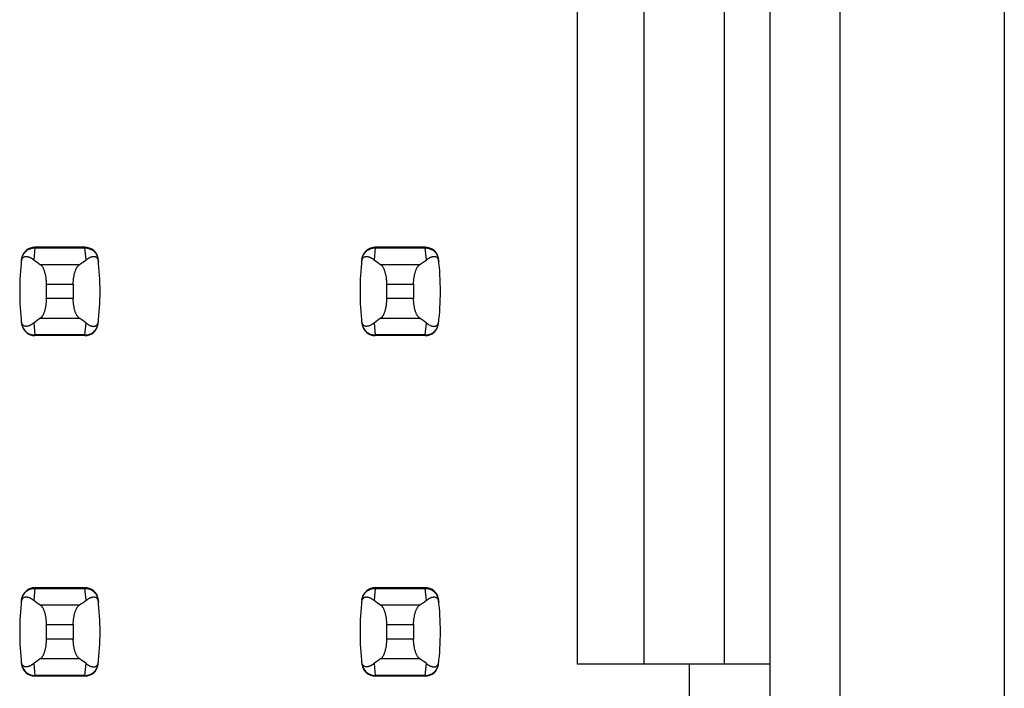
# Model space of a CAD drawing. Header units: inches. Extents: x 0.2 to 16.8, y 0.2 to 10.8.
# Tile 48 of 77: x 3.962 to 4.251, y 5.899 to 6.096. Entities that reach past the tile are written whole.
import ezdxf

# ---------------------------------------------------------------- set-up
doc = ezdxf.new("R2010")
doc.units = ezdxf.units.IN
doc.header["$LTSCALE"] = 0.935
doc.header["$MEASUREMENT"] = 0
doc.layers.get('0').update_dxf_attribs({"linetype": 'CONTINUOUS'})

msp = doc.modelspace()

# ---------------------------------------------------------------- linework, layer by layer
at = {"color": 7, "linetype": 'CONTINUOUS'}
for p, q in [((4.250928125, 8.10521875), (4.250928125, 3.03821875)), ((4.2027312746, 3.7332678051), (4.2027312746, 7.1976496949)), ((4.1821013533, 3.7432678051), (4.1821013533, 7.1881496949)), ((4.12540844, 6.3251575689), (4.12540844, 5.9062599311)), ((4.1450934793, 5.9062599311), (4.1450934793, 6.3251575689)), ((4.1687155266, 5.9062599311), (4.1687155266, 6.3251575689)), ((3.9807638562, 6.028700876), (3.9661160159, 6.028700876)), ((4.0807638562, 6.028700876), (4.0661160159, 6.028700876)), ((3.9622079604, 6.0252404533), (3.9621993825, 6.0251698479)), ((3.9846804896, 6.0251698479), (3.9846719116, 6.0252404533)), ((4.0622079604, 6.0252404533), (4.0621993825, 6.0251698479)), ((4.0846804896, 6.0251698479), (4.0846719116, 6.0252404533)), ((3.9695029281, 6.0135775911), (3.9695029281, 6.0178399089)), ((3.9773769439, 6.0178399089), (3.9773769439, 6.0135775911)), ((4.0695029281, 6.0135775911), (4.0695029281, 6.0178399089)), ((4.0773769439, 6.0178399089), (4.0773769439, 6.0135775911)), ((3.9621993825, 6.0062476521), (3.9622079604, 6.0061770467)), ((3.9846719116, 6.0061770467), (3.9846804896, 6.0062476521)), ((4.0621993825, 6.0062476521), (4.0622079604, 6.0061770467)), ((4.0846719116, 6.0061770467), (4.0846804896, 6.0062476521)), ((3.9807638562, 6.002716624), (3.9661160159, 6.002716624)), ((4.0807638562, 6.002716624), (4.0661160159, 6.002716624)), ((3.9807638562, 5.928700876), (3.9661160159, 5.928700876)), ((4.0807638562, 5.928700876), (4.0661160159, 5.928700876)), ((3.9622079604, 5.9252404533), (3.9621993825, 5.9251698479)), ((3.9846804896, 5.9251698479), (3.9846719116, 5.9252404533)), ((4.0622079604, 5.9252404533), (4.0621993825, 5.9251698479)), ((4.0846804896, 5.9251698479), (4.0846719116, 5.9252404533)), ((3.9695029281, 5.9135775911), (3.9695029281, 5.9178399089)), ((3.9773769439, 5.9178399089), (3.9773769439, 5.9135775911)), ((4.0695029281, 5.9135775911), (4.0695029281, 5.9178399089)), ((4.0773769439, 5.9178399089), (4.0773769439, 5.9135775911)), ((3.9621993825, 5.9062476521), (3.9622079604, 5.9061770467)), ((3.9846719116, 5.9061770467), (3.9846804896, 5.9062476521)), ((4.0621993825, 5.9062476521), (4.0622079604, 5.9061770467)), ((4.0846719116, 5.9061770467), (4.0846804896, 5.9062476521)), ((4.1821013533, 5.9062599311), (4.12540844, 5.9062599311)), ((4.1584793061, 5.8826378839), (4.1584793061, 5.9062599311)), ((3.9807638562, 5.902716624), (3.9661160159, 5.902716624)), ((4.0807638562, 5.902716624), (4.0661160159, 5.902716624))]:
    msp.add_line(p, q, dxfattribs=at)
at = {"color": 9, "linetype": 'CONTINUOUS'}
for p, q in [((3.9661078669, 6.0284996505), (3.9657673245, 6.0249971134)), ((3.9661078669, 6.0284996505), (3.9661160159, 6.028700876)), ((3.9661078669, 6.0284996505), (3.9807720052, 6.0284996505)), ((3.9807720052, 6.0284996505), (3.9807638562, 6.028700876)), ((3.9811125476, 6.0249971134), (3.9807720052, 6.0284996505)), ((4.0661078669, 6.0284996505), (4.0657673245, 6.0249971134)), ((4.0661078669, 6.0284996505), (4.0661160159, 6.028700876)), ((4.0661078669, 6.0284996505), (4.0807720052, 6.0284996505)), ((4.0807720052, 6.0284996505), (4.0807638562, 6.028700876)), ((4.0811125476, 6.0249971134), (4.0807720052, 6.0284996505)), ((3.9791194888, 6.0235441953), (3.9677603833, 6.0235441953)), ((4.0791194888, 6.0235441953), (4.0677603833, 6.0235441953)), ((3.9695029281, 6.0178399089), (3.9773769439, 6.0178399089)), ((4.0695029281, 6.0178399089), (4.0773769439, 6.0178399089)), ((3.9773769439, 6.0135775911), (3.9695029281, 6.0135775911)), ((4.0773769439, 6.0135775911), (4.0695029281, 6.0135775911)), ((3.9657673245, 6.0064203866), (3.9661078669, 6.0029178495)), ((3.9677603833, 6.0078733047), (3.9791194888, 6.0078733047)), ((3.9807720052, 6.0029178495), (3.9811125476, 6.0064203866)), ((4.0657673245, 6.0064203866), (4.0661078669, 6.0029178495)), ((4.0677603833, 6.0078733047), (4.0791194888, 6.0078733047)), ((4.0807720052, 6.0029178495), (4.0811125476, 6.0064203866)), ((3.9661160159, 6.002716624), (3.9661078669, 6.0029178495)), ((3.9807720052, 6.0029178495), (3.9661078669, 6.0029178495)), ((3.9807638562, 6.002716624), (3.9807720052, 6.0029178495)), ((4.0661160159, 6.002716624), (4.0661078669, 6.0029178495)), ((4.0807720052, 6.0029178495), (4.0661078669, 6.0029178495)), ((4.0807638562, 6.002716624), (4.0807720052, 6.0029178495)), ((3.9661078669, 5.9284996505), (3.9657673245, 5.9249971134)), ((3.9661078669, 5.9284996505), (3.9661160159, 5.928700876)), ((3.9661078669, 5.9284996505), (3.9807720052, 5.9284996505)), ((3.9807720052, 5.9284996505), (3.9807638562, 5.928700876)), ((3.9811125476, 5.9249971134), (3.9807720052, 5.9284996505)), ((4.0661078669, 5.9284996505), (4.0657673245, 5.9249971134)), ((4.0661078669, 5.9284996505), (4.0661160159, 5.928700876)), ((4.0661078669, 5.9284996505), (4.0807720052, 5.9284996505)), ((4.0807720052, 5.9284996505), (4.0807638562, 5.928700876)), ((4.0811125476, 5.9249971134), (4.0807720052, 5.9284996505)), ((3.9791194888, 5.9235441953), (3.9677603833, 5.9235441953)), ((4.0791194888, 5.9235441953), (4.0677603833, 5.9235441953)), ((3.9695029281, 5.9178399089), (3.9773769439, 5.9178399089)), ((4.0695029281, 5.9178399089), (4.0773769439, 5.9178399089)), ((3.9773769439, 5.9135775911), (3.9695029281, 5.9135775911)), ((4.0773769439, 5.9135775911), (4.0695029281, 5.9135775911)), ((3.9677603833, 5.9078733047), (3.9791194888, 5.9078733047)), ((4.0677603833, 5.9078733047), (4.0791194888, 5.9078733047)), ((3.9657673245, 5.9064203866), (3.9661078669, 5.9029178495)), ((3.9807720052, 5.9029178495), (3.9811125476, 5.9064203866)), ((4.0657673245, 5.9064203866), (4.0661078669, 5.9029178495)), ((4.0807720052, 5.9029178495), (4.0811125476, 5.9064203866)), ((3.9661160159, 5.902716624), (3.9661078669, 5.9029178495)), ((3.9807720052, 5.9029178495), (3.9661078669, 5.9029178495)), ((3.9807638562, 5.902716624), (3.9807720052, 5.9029178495)), ((4.0661160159, 5.902716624), (4.0661078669, 5.9029178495)), ((4.0807720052, 5.9029178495), (4.0661078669, 5.9029178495)), ((4.0807638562, 5.902716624), (4.0807720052, 5.9029178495))]:
    msp.add_line(p, q, dxfattribs=at)
at = {"color": 7, "linetype": 'CONTINUOUS'}
for centre, radius, start, end in [((3.9661160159, 6.0247638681), 0.0039370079, 90, 173.0471431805), ((3.9807638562, 6.0247638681), 0.0039370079, 6.9528568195, 90), ((4.0661160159, 6.0247638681), 0.0039370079, 90, 173.0471431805), ((4.0807638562, 6.0247638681), 0.0039370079, 6.9528568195, 90), ((4.0403690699, 6.01570875), 0.0787401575, 173.0988974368, 186.9011025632), ((3.9065108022, 6.01570875), 0.0787401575, 353.0988974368, 6.9011025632), ((4.1403690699, 6.01570875), 0.0787401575, 173.0988974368, 186.9011025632), ((4.0065108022, 6.01570875), 0.0787401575, 353.0988974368, 6.9011025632), ((3.9661160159, 6.0066536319), 0.0039370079, 186.9528568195, 270), ((3.9807638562, 6.0066536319), 0.0039370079, 270, 353.0471431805), ((4.0661160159, 6.0066536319), 0.0039370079, 186.9528568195, 270), ((4.0807638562, 6.0066536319), 0.0039370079, 270, 353.0471431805), ((3.9661160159, 5.9247638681), 0.0039370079, 90, 173.0471431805), ((3.9807638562, 5.9247638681), 0.0039370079, 6.9528568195, 90), ((4.0661160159, 5.9247638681), 0.0039370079, 90, 173.0471431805), ((4.0807638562, 5.9247638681), 0.0039370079, 6.9528568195, 90), ((4.0403690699, 5.91570875), 0.0787401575, 173.0988974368, 186.9011025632), ((3.9065108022, 5.91570875), 0.0787401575, 353.0988974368, 6.9011025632), ((4.1403690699, 5.91570875), 0.0787401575, 173.0988974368, 186.9011025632), ((4.0065108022, 5.91570875), 0.0787401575, 353.0988974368, 6.9011025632), ((3.9661160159, 5.9066536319), 0.0039370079, 186.9528568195, 270), ((3.9807638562, 5.9066536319), 0.0039370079, 270, 353.0471431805), ((4.0661160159, 5.9066536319), 0.0039370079, 186.9528568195, 270), ((4.0807638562, 5.9066536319), 0.0039370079, 270, 353.0471431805)]:
    msp.add_arc(centre, radius, start, end, dxfattribs=at)
for centre, major_axis, start_param, end_param in [((4.1515085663, 6.0424658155), (0.1968503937, 0), -2.8040324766, -2.7746840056), ((3.7953713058, 6.0424658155), (0.1968503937, 0), -0.366908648, -0.337560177), ((4.2515085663, 6.0424658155), (0.1968503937, 0), -2.8040324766, -2.7746840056), ((3.8953713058, 6.0424658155), (0.1968503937, 0), -0.366908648, -0.337560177), ((4.1515085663, 5.9889516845), (0.1968503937, -0), 2.7746840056, 2.8040324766), ((3.7953713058, 5.9889516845), (0.1968503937, -0), 0.3375601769, 0.366908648), ((4.2515085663, 5.9889516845), (0.1968503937, -0), 2.7746840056, 2.8040324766), ((3.8953713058, 5.9889516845), (0.1968503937, -0), 0.3375601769, 0.366908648), ((4.1515085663, 5.9424658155), (0.1968503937, 0), -2.8040324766, -2.7746840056), ((3.7953713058, 5.9424658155), (0.1968503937, 0), -0.366908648, -0.337560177), ((4.2515085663, 5.9424658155), (0.1968503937, 0), -2.8040324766, -2.7746840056), ((3.8953713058, 5.9424658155), (0.1968503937, 0), -0.366908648, -0.337560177), ((4.1515085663, 5.8889516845), (0.1968503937, -0), 2.7746840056, 2.8040324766), ((3.7953713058, 5.8889516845), (0.1968503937, -0), 0.3375601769, 0.366908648), ((4.2515085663, 5.8889516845), (0.1968503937, -0), 2.7746840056, 2.8040324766), ((3.8953713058, 5.8889516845), (0.1968503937, -0), 0.3375601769, 0.366908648)]:
    msp.add_ellipse(centre, major_axis=major_axis, ratio=0.2679491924, start_param=start_param, end_param=end_param, dxfattribs=at)
at = {"color": 9, "linetype": 'CONTINUOUS'}
for points, knots in [([(3.9621993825, 6.0251698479), (3.962227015, 6.0253981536), (3.9623274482, 6.0258510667), (3.9626018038, 6.0264906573), (3.9629890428, 6.0270724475), (3.9634785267, 6.0275767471), (3.9640578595, 6.0279819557), (3.9647034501, 6.0282795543), (3.965393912, 6.0284620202), (3.9658700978, 6.0285015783), (3.9661078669, 6.0284996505)], [0, 0, 0, 0, 0.1229784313, 0.2462987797, 0.370184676, 0.49464415, 0.6199139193, 0.7460841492, 0.872847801, 1, 1, 1, 1]), ([(3.9807720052, 6.0284996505), (3.9810097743, 6.0285015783), (3.98148596, 6.0284620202), (3.982176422, 6.0282795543), (3.9828220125, 6.0279819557), (3.9834013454, 6.0275767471), (3.9838908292, 6.0270724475), (3.9842780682, 6.0264906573), (3.9845524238, 6.0258510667), (3.9846528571, 6.0253981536), (3.9846804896, 6.0251698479)], [0, 0, 0, 0, 0.1271521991, 0.2539158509, 0.3800860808, 0.5053558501, 0.629815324, 0.7537012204, 0.8770215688, 1, 1, 1, 1]), ([(4.0621993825, 6.0251698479), (4.062227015, 6.0253981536), (4.0623274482, 6.0258510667), (4.0626018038, 6.0264906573), (4.0629890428, 6.0270724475), (4.0634785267, 6.0275767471), (4.0640578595, 6.0279819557), (4.0647034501, 6.0282795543), (4.065393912, 6.0284620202), (4.0658700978, 6.0285015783), (4.0661078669, 6.0284996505)], [0, 0, 0, 0, 0.1229784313, 0.2462987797, 0.370184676, 0.49464415, 0.6199139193, 0.7460841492, 0.872847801, 1, 1, 1, 1]), ([(4.0807720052, 6.0284996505), (4.0810097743, 6.0285015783), (4.08148596, 6.0284620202), (4.082176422, 6.0282795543), (4.0828220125, 6.0279819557), (4.0834013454, 6.0275767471), (4.0838908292, 6.0270724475), (4.0842780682, 6.0264906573), (4.0845524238, 6.0258510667), (4.0846528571, 6.0253981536), (4.0846804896, 6.0251698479)], [0, 0, 0, 0, 0.1271521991, 0.2539158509, 0.3800860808, 0.5053558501, 0.629815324, 0.7537012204, 0.8770215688, 1, 1, 1, 1]), ([(3.9621993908, 6.0062475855), (3.9622279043, 6.0060193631), (3.9623285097, 6.0055667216), (3.9626016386, 6.0049266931), (3.9629888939, 6.004344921), (3.9634786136, 6.0038408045), (3.9640578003, 6.0034353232), (3.9647033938, 6.0031377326), (3.9653941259, 6.002956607), (3.9658700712, 6.0029168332), (3.9661078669, 6.0029178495)], [0, 0, 0, 0, 0.1229985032, 0.2462822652, 0.3701470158, 0.4946434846, 0.61994985, 0.7460997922, 0.8728295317, 1, 1, 1, 1]), ([(3.9807720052, 6.0029178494), (3.9810097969, 6.0029168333), (3.9814857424, 6.0029566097), (3.9821764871, 6.0031377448), (3.982822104, 6.0034352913), (3.9834012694, 6.0038407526), (3.9838907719, 6.0043450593), (3.9842780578, 6.0049268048), (3.9845524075, 6.005566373), (3.9846528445, 6.0060192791), (3.9846804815, 6.0062475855)], [0, 0, 0, 0, 0.1271655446, 0.2538944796, 0.3800505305, 0.5053463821, 0.6298162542, 0.753695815, 0.8770168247, 1, 1, 1, 1]), ([(4.0621993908, 6.0062475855), (4.0622279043, 6.0060193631), (4.0623285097, 6.0055667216), (4.0626016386, 6.0049266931), (4.0629888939, 6.004344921), (4.0634786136, 6.0038408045), (4.0640578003, 6.0034353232), (4.0647033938, 6.0031377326), (4.0653941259, 6.002956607), (4.0658700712, 6.0029168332), (4.0661078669, 6.0029178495)], [0, 0, 0, 0, 0.1229985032, 0.2462822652, 0.3701470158, 0.4946434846, 0.61994985, 0.7460997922, 0.8728295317, 1, 1, 1, 1]), ([(4.0807720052, 6.0029178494), (4.0810097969, 6.0029168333), (4.0814857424, 6.0029566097), (4.0821764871, 6.0031377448), (4.082822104, 6.0034352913), (4.0834012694, 6.0038407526), (4.0838907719, 6.0043450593), (4.0842780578, 6.0049268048), (4.0845524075, 6.005566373), (4.0846528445, 6.0060192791), (4.0846804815, 6.0062475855)], [0, 0, 0, 0, 0.1271655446, 0.2538944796, 0.3800505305, 0.5053463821, 0.6298162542, 0.753695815, 0.8770168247, 1, 1, 1, 1]), ([(3.9621993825, 5.9251698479), (3.962227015, 5.9253981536), (3.9623274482, 5.9258510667), (3.9626018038, 5.9264906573), (3.9629890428, 5.9270724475), (3.9634785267, 5.9275767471), (3.9640578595, 5.9279819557), (3.9647034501, 5.9282795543), (3.965393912, 5.9284620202), (3.9658700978, 5.9285015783), (3.9661078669, 5.9284996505)], [0, 0, 0, 0, 0.1229784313, 0.2462987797, 0.370184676, 0.49464415, 0.6199139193, 0.7460841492, 0.872847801, 1, 1, 1, 1]), ([(3.9807720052, 5.9284996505), (3.9810097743, 5.9285015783), (3.98148596, 5.9284620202), (3.982176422, 5.9282795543), (3.9828220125, 5.9279819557), (3.9834013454, 5.9275767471), (3.9838908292, 5.9270724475), (3.9842780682, 5.9264906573), (3.9845524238, 5.9258510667), (3.9846528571, 5.9253981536), (3.9846804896, 5.9251698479)], [0, 0, 0, 0, 0.1271521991, 0.2539158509, 0.3800860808, 0.5053558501, 0.629815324, 0.7537012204, 0.8770215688, 1, 1, 1, 1]), ([(4.0621993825, 5.9251698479), (4.062227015, 5.9253981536), (4.0623274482, 5.9258510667), (4.0626018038, 5.9264906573), (4.0629890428, 5.9270724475), (4.0634785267, 5.9275767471), (4.0640578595, 5.9279819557), (4.0647034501, 5.9282795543), (4.065393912, 5.9284620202), (4.0658700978, 5.9285015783), (4.0661078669, 5.9284996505)], [0, 0, 0, 0, 0.1229784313, 0.2462987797, 0.370184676, 0.49464415, 0.6199139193, 0.7460841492, 0.872847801, 1, 1, 1, 1]), ([(4.0807720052, 5.9284996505), (4.0810097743, 5.9285015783), (4.08148596, 5.9284620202), (4.082176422, 5.9282795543), (4.0828220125, 5.9279819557), (4.0834013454, 5.9275767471), (4.0838908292, 5.9270724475), (4.0842780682, 5.9264906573), (4.0845524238, 5.9258510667), (4.0846528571, 5.9253981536), (4.0846804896, 5.9251698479)], [0, 0, 0, 0, 0.1271521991, 0.2539158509, 0.3800860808, 0.5053558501, 0.629815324, 0.7537012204, 0.8770215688, 1, 1, 1, 1]), ([(3.9621993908, 5.9062475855), (3.9622279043, 5.9060193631), (3.9623285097, 5.9055667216), (3.9626016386, 5.9049266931), (3.9629888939, 5.904344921), (3.9634786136, 5.9038408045), (3.9640578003, 5.9034353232), (3.9647033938, 5.9031377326), (3.9653941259, 5.902956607), (3.9658700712, 5.9029168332), (3.9661078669, 5.9029178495)], [0, 0, 0, 0, 0.1229985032, 0.2462822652, 0.3701470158, 0.4946434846, 0.61994985, 0.7460997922, 0.8728295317, 1, 1, 1, 1]), ([(3.9807720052, 5.9029178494), (3.9810097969, 5.9029168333), (3.9814857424, 5.9029566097), (3.9821764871, 5.9031377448), (3.982822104, 5.9034352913), (3.9834012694, 5.9038407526), (3.9838907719, 5.9043450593), (3.9842780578, 5.9049268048), (3.9845524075, 5.905566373), (3.9846528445, 5.9060192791), (3.9846804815, 5.9062475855)], [0, 0, 0, 0, 0.1271655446, 0.2538944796, 0.3800505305, 0.5053463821, 0.6298162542, 0.753695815, 0.8770168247, 1, 1, 1, 1]), ([(4.0621993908, 5.9062475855), (4.0622279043, 5.9060193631), (4.0623285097, 5.9055667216), (4.0626016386, 5.9049266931), (4.0629888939, 5.904344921), (4.0634786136, 5.9038408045), (4.0640578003, 5.9034353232), (4.0647033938, 5.9031377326), (4.0653941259, 5.902956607), (4.0658700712, 5.9029168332), (4.0661078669, 5.9029178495)], [0, 0, 0, 0, 0.1229985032, 0.2462822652, 0.3701470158, 0.4946434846, 0.61994985, 0.7460997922, 0.8728295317, 1, 1, 1, 1]), ([(4.0807720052, 5.9029178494), (4.0810097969, 5.9029168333), (4.0814857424, 5.9029566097), (4.0821764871, 5.9031377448), (4.082822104, 5.9034352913), (4.0834012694, 5.9038407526), (4.0838907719, 5.9043450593), (4.0842780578, 5.9049268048), (4.0845524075, 5.905566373), (4.0846528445, 5.9060192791), (4.0846804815, 5.9062475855)], [0, 0, 0, 0, 0.1271655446, 0.2538944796, 0.3800505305, 0.5053463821, 0.6298162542, 0.753695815, 0.8770168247, 1, 1, 1, 1])]:
    msp.add_open_spline(points, degree=3, knots=knots, dxfattribs=at)
at = {"color": 7, "linetype": 'CONTINUOUS'}
for points, knots in [([(3.9621152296, 6.0244465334), (3.9621281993, 6.0245586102), (3.9621621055, 6.0247626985), (3.9622587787, 6.0250976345), (3.9623872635, 6.0253637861), (3.962539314, 6.0255617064), (3.9626474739, 6.025670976), (3.962757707, 6.0257581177), (3.9629035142, 6.0258480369), (3.9630926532, 6.0259255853), (3.9633266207, 6.0259715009), (3.963562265, 6.0259788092), (3.963799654, 6.0259554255), (3.9640391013, 6.0259060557), (3.9642806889, 6.0258337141), (3.9645243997, 6.0257404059), (3.9647701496, 6.0256275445), (3.9650178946, 6.025496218), (3.9653568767, 6.0252936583), (3.9656043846, 6.0251207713), (3.9657673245, 6.0249971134)], [0, 0, 0, 0, 0.0706080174, 0.1290951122, 0.2179133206, 0.2532979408, 0.2849113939, 0.3138853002, 0.3410241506, 0.3919190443, 0.4408052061, 0.4894747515, 0.5389427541, 0.5897605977, 0.6422458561, 0.696596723, 0.7529452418, 0.8113824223, 0.8719884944, 1, 1, 1, 1]), ([(3.9695029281, 6.0178399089), (3.9695029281, 6.0181703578), (3.9694859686, 6.018663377), (3.9694290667, 6.0193127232), (3.9693520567, 6.0199330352), (3.9692445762, 6.0205299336), (3.9691057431, 6.0210964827), (3.9689912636, 6.0214887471), (3.9688655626, 6.0218545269), (3.9687298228, 6.0221919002), (3.9685852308, 6.0224992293), (3.9684329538, 6.0227751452), (3.9682741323, 6.0230185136), (3.9681097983, 6.0232284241), (3.9679409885, 6.0234040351), (3.9678208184, 6.0235020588), (3.9677603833, 6.0235441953)], [0, 0, 0, 0, 0.1617303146, 0.2411813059, 0.3189715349, 0.4676101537, 0.537658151, 0.6043887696, 0.6675327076, 0.7268809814, 0.782284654, 0.8336619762, 0.8810002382, 0.924368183, 0.9639419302, 1, 1, 1, 1]), ([(3.9773769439, 6.0178399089), (3.9773769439, 6.0181703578), (3.9773939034, 6.018663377), (3.9774508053, 6.0193127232), (3.9775278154, 6.0199330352), (3.9776352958, 6.0205299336), (3.977774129, 6.0210964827), (3.9778886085, 6.0214887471), (3.9780143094, 6.0218545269), (3.9781500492, 6.0221919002), (3.9782946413, 6.0224992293), (3.9784469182, 6.0227751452), (3.9786057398, 6.0230185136), (3.9787700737, 6.0232284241), (3.9789388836, 6.0234040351), (3.9790590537, 6.0235020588), (3.9791194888, 6.0235441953)], [0, 0, 0, 0, 0.1617303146, 0.2411813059, 0.3189715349, 0.4676101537, 0.537658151, 0.6043887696, 0.6675327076, 0.7268809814, 0.782284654, 0.8336619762, 0.8810002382, 0.924368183, 0.9639419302, 1, 1, 1, 1]), ([(3.9811125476, 6.0249971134), (3.9812755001, 6.0251207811), (3.9815995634, 6.0253471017), (3.9820218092, 6.0255871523), (3.9823555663, 6.025740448), (3.9825992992, 6.0258337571), (3.9828409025, 6.0259061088), (3.9830803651, 6.025955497), (3.9833177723, 6.0259788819), (3.9835534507, 6.0259715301), (3.9837874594, 6.0259253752), (3.9839765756, 6.0258474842), (3.9841223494, 6.025757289), (3.9842325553, 6.0256699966), (3.9843406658, 6.02556074), (3.9844926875, 6.0253634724), (3.9846217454, 6.0250982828), (3.9847186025, 6.0247635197), (3.9847520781, 6.0245590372), (3.9847646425, 6.0244465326)], [0, 0, 0, 0, 0.1280284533, 0.2470469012, 0.3034021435, 0.3577597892, 0.4102519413, 0.4610765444, 0.5105505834, 0.5592265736, 0.6081269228, 0.6590555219, 0.6862185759, 0.7152146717, 0.7468335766, 0.7821728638, 0.8707184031, 0.9291508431, 1, 1, 1, 1]), ([(4.0621152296, 6.0244465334), (4.0621281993, 6.0245586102), (4.0621621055, 6.0247626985), (4.0622587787, 6.0250976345), (4.0623872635, 6.0253637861), (4.062539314, 6.0255617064), (4.0626474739, 6.025670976), (4.062757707, 6.0257581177), (4.0629035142, 6.0258480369), (4.0630926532, 6.0259255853), (4.0633266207, 6.0259715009), (4.063562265, 6.0259788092), (4.063799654, 6.0259554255), (4.0640391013, 6.0259060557), (4.0642806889, 6.0258337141), (4.0645243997, 6.0257404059), (4.0647701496, 6.0256275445), (4.0650178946, 6.025496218), (4.0653568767, 6.0252936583), (4.0656043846, 6.0251207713), (4.0657673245, 6.0249971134)], [0, 0, 0, 0, 0.0706080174, 0.1290951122, 0.2179133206, 0.2532979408, 0.2849113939, 0.3138853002, 0.3410241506, 0.3919190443, 0.4408052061, 0.4894747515, 0.5389427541, 0.5897605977, 0.6422458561, 0.696596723, 0.7529452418, 0.8113824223, 0.8719884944, 1, 1, 1, 1]), ([(4.0695029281, 6.0178399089), (4.0695029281, 6.0181703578), (4.0694859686, 6.018663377), (4.0694290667, 6.0193127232), (4.0693520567, 6.0199330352), (4.0692445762, 6.0205299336), (4.0691057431, 6.0210964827), (4.0689912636, 6.0214887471), (4.0688655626, 6.0218545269), (4.0687298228, 6.0221919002), (4.0685852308, 6.0224992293), (4.0684329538, 6.0227751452), (4.0682741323, 6.0230185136), (4.0681097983, 6.0232284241), (4.0679409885, 6.0234040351), (4.0678208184, 6.0235020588), (4.0677603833, 6.0235441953)], [0, 0, 0, 0, 0.1617303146, 0.2411813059, 0.3189715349, 0.4676101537, 0.537658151, 0.6043887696, 0.6675327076, 0.7268809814, 0.782284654, 0.8336619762, 0.8810002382, 0.924368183, 0.9639419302, 1, 1, 1, 1]), ([(4.0773769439, 6.0178399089), (4.0773769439, 6.0181703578), (4.0773939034, 6.018663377), (4.0774508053, 6.0193127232), (4.0775278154, 6.0199330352), (4.0776352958, 6.0205299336), (4.077774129, 6.0210964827), (4.0778886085, 6.0214887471), (4.0780143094, 6.0218545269), (4.0781500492, 6.0221919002), (4.0782946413, 6.0224992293), (4.0784469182, 6.0227751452), (4.0786057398, 6.0230185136), (4.0787700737, 6.0232284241), (4.0789388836, 6.0234040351), (4.0790590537, 6.0235020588), (4.0791194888, 6.0235441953)], [0, 0, 0, 0, 0.1617303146, 0.2411813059, 0.3189715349, 0.4676101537, 0.537658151, 0.6043887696, 0.6675327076, 0.7268809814, 0.782284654, 0.8336619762, 0.8810002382, 0.924368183, 0.9639419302, 1, 1, 1, 1]), ([(4.0811125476, 6.0249971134), (4.0812755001, 6.0251207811), (4.0815995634, 6.0253471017), (4.0820218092, 6.0255871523), (4.0823555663, 6.025740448), (4.0825992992, 6.0258337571), (4.0828409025, 6.0259061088), (4.0830803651, 6.025955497), (4.0833177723, 6.0259788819), (4.0835534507, 6.0259715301), (4.0837874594, 6.0259253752), (4.0839765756, 6.0258474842), (4.0841223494, 6.025757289), (4.0842325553, 6.0256699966), (4.0843406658, 6.02556074), (4.0844926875, 6.0253634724), (4.0846217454, 6.0250982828), (4.0847186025, 6.0247635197), (4.0847520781, 6.0245590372), (4.0847646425, 6.0244465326)], [0, 0, 0, 0, 0.1280284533, 0.2470469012, 0.3034021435, 0.3577597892, 0.4102519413, 0.4610765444, 0.5105505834, 0.5592265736, 0.6081269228, 0.6590555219, 0.6862185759, 0.7152146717, 0.7468335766, 0.7821728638, 0.8707184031, 0.9291508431, 1, 1, 1, 1]), ([(3.9677603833, 6.0078733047), (3.9678208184, 6.0079154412), (3.9679409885, 6.0080134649), (3.9681097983, 6.0081890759), (3.9682741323, 6.0083989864), (3.9684329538, 6.0086423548), (3.9685852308, 6.0089182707), (3.9687298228, 6.0092255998), (3.9688655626, 6.0095629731), (3.9689912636, 6.0099287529), (3.9691057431, 6.0103210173), (3.9692445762, 6.0108875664), (3.9693520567, 6.0114844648), (3.9694290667, 6.0121047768), (3.9694859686, 6.012754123), (3.9695029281, 6.0132471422), (3.9695029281, 6.0135775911)], [0, 0, 0, 0, 0.0360580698, 0.075631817, 0.1189997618, 0.1663380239, 0.2177153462, 0.2731190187, 0.3324672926, 0.3956112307, 0.4623418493, 0.5323898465, 0.6810284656, 0.7588186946, 0.8382696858, 1, 1, 1, 1]), ([(3.9791194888, 6.0078733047), (3.9790590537, 6.0079154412), (3.9789388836, 6.0080134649), (3.9787700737, 6.0081890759), (3.9786057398, 6.0083989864), (3.9784469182, 6.0086423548), (3.9782946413, 6.0089182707), (3.9781500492, 6.0092255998), (3.9780143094, 6.0095629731), (3.9778886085, 6.0099287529), (3.977774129, 6.0103210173), (3.9776352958, 6.0108875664), (3.9775278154, 6.0114844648), (3.9774508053, 6.0121047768), (3.9773939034, 6.012754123), (3.9773769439, 6.0132471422), (3.9773769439, 6.0135775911)], [0, 0, 0, 0, 0.0360580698, 0.075631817, 0.1189997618, 0.1663380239, 0.2177153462, 0.2731190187, 0.3324672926, 0.3956112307, 0.4623418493, 0.5323898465, 0.6810284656, 0.7588186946, 0.8382696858, 1, 1, 1, 1]), ([(4.0677603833, 6.0078733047), (4.0678208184, 6.0079154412), (4.0679409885, 6.0080134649), (4.0681097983, 6.0081890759), (4.0682741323, 6.0083989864), (4.0684329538, 6.0086423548), (4.0685852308, 6.0089182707), (4.0687298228, 6.0092255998), (4.0688655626, 6.0095629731), (4.0689912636, 6.0099287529), (4.0691057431, 6.0103210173), (4.0692445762, 6.0108875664), (4.0693520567, 6.0114844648), (4.0694290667, 6.0121047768), (4.0694859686, 6.012754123), (4.0695029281, 6.0132471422), (4.0695029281, 6.0135775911)], [0, 0, 0, 0, 0.0360580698, 0.075631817, 0.1189997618, 0.1663380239, 0.2177153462, 0.2731190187, 0.3324672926, 0.3956112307, 0.4623418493, 0.5323898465, 0.6810284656, 0.7588186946, 0.8382696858, 1, 1, 1, 1]), ([(4.0791194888, 6.0078733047), (4.0790590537, 6.0079154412), (4.0789388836, 6.0080134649), (4.0787700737, 6.0081890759), (4.0786057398, 6.0083989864), (4.0784469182, 6.0086423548), (4.0782946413, 6.0089182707), (4.0781500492, 6.0092255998), (4.0780143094, 6.0095629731), (4.0778886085, 6.0099287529), (4.077774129, 6.0103210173), (4.0776352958, 6.0108875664), (4.0775278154, 6.0114844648), (4.0774508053, 6.0121047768), (4.0773939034, 6.012754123), (4.0773769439, 6.0132471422), (4.0773769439, 6.0135775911)], [0, 0, 0, 0, 0.0360580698, 0.075631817, 0.1189997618, 0.1663380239, 0.2177153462, 0.2731190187, 0.3324672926, 0.3956112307, 0.4623418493, 0.5323898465, 0.6810284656, 0.7588186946, 0.8382696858, 1, 1, 1, 1]), ([(3.9657673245, 6.0064203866), (3.9656043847, 6.0062967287), (3.9653568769, 6.0061238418), (3.9650178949, 6.0059212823), (3.9647701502, 6.0057899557), (3.9645244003, 6.0056770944), (3.9642806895, 6.0055837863), (3.9640391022, 6.0055114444), (3.9637996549, 6.0054620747), (3.9635622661, 6.0054386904), (3.9633266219, 6.0054459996), (3.9630926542, 6.0054919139), (3.9629035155, 6.0055694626), (3.9627577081, 6.0056593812), (3.9626474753, 6.0057465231), (3.9625393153, 6.0058557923), (3.9623872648, 6.006053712), (3.9622587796, 6.0063198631), (3.9621621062, 6.0066547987), (3.9621281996, 6.0068588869), (3.9621152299, 6.0069709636)], [0, 0, 0, 0, 0.1280115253, 0.1886175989, 0.2470548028, 0.3034033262, 0.3577542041, 0.4102394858, 0.4610573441, 0.5105253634, 0.559194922, 0.608081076, 0.6589759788, 0.6861148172, 0.7150887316, 0.7467021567, 0.7820867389, 0.8709048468, 0.9293919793, 1, 1, 1, 1]), ([(3.9811125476, 6.0064203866), (3.981275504, 6.0062967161), (3.9815995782, 6.0060703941), (3.9820218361, 6.0058303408), (3.9823556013, 6.0056770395), (3.98259934, 6.0055837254), (3.9828409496, 6.005511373), (3.9830804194, 6.0054619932), (3.9833178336, 6.0054386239), (3.9835535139, 6.0054459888), (3.9837875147, 6.0054921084), (3.9839766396, 6.0055698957), (3.9841224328, 6.0056599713), (3.9842326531, 6.0057471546), (3.9843407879, 6.0058563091), (3.9844928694, 6.0060535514), (3.9846218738, 6.0063188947), (3.9847186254, 6.00665384), (3.984752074, 6.0068584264), (3.9847646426, 6.0069709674)], [0, 0, 0, 0, 0.1280244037, 0.2470392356, 0.3033929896, 0.3577492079, 0.4102397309, 0.4610624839, 0.5105347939, 0.5592093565, 0.6081067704, 0.6590250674, 0.6861777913, 0.7151598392, 0.746762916, 0.7820914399, 0.8706624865, 0.9291317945, 1, 1, 1, 1]), ([(4.0657673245, 6.0064203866), (4.0656043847, 6.0062967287), (4.0653568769, 6.0061238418), (4.0650178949, 6.0059212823), (4.0647701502, 6.0057899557), (4.0645244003, 6.0056770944), (4.0642806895, 6.0055837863), (4.0640391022, 6.0055114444), (4.0637996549, 6.0054620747), (4.0635622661, 6.0054386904), (4.0633266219, 6.0054459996), (4.0630926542, 6.0054919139), (4.0629035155, 6.0055694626), (4.0627577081, 6.0056593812), (4.0626474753, 6.0057465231), (4.0625393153, 6.0058557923), (4.0623872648, 6.006053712), (4.0622587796, 6.0063198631), (4.0621621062, 6.0066547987), (4.0621281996, 6.0068588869), (4.0621152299, 6.0069709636)], [0, 0, 0, 0, 0.1280115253, 0.1886175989, 0.2470548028, 0.3034033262, 0.3577542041, 0.4102394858, 0.4610573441, 0.5105253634, 0.559194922, 0.608081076, 0.6589759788, 0.6861148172, 0.7150887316, 0.7467021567, 0.7820867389, 0.8709048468, 0.9293919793, 1, 1, 1, 1]), ([(4.0811125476, 6.0064203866), (4.081275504, 6.0062967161), (4.0815995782, 6.0060703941), (4.0820218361, 6.0058303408), (4.0823556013, 6.0056770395), (4.08259934, 6.0055837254), (4.0828409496, 6.005511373), (4.0830804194, 6.0054619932), (4.0833178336, 6.0054386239), (4.0835535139, 6.0054459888), (4.0837875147, 6.0054921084), (4.0839766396, 6.0055698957), (4.0841224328, 6.0056599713), (4.0842326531, 6.0057471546), (4.0843407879, 6.0058563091), (4.0844928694, 6.0060535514), (4.0846218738, 6.0063188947), (4.0847186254, 6.00665384), (4.084752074, 6.0068584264), (4.0847646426, 6.0069709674)], [0, 0, 0, 0, 0.1280244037, 0.2470392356, 0.3033929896, 0.3577492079, 0.4102397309, 0.4610624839, 0.5105347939, 0.5592093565, 0.6081067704, 0.6590250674, 0.6861777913, 0.7151598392, 0.746762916, 0.7820914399, 0.8706624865, 0.9291317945, 1, 1, 1, 1]), ([(3.9621152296, 5.9244465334), (3.9621281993, 5.9245586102), (3.9621621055, 5.9247626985), (3.9622587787, 5.9250976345), (3.9623872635, 5.9253637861), (3.962539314, 5.9255617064), (3.9626474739, 5.925670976), (3.962757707, 5.9257581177), (3.9629035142, 5.9258480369), (3.9630926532, 5.9259255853), (3.9633266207, 5.9259715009), (3.963562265, 5.9259788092), (3.963799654, 5.9259554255), (3.9640391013, 5.9259060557), (3.9642806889, 5.9258337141), (3.9645243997, 5.9257404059), (3.9647701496, 5.9256275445), (3.9650178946, 5.925496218), (3.9653568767, 5.9252936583), (3.9656043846, 5.9251207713), (3.9657673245, 5.9249971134)], [0, 0, 0, 0, 0.0706080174, 0.1290951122, 0.2179133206, 0.2532979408, 0.2849113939, 0.3138853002, 0.3410241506, 0.3919190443, 0.4408052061, 0.4894747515, 0.5389427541, 0.5897605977, 0.6422458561, 0.696596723, 0.7529452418, 0.8113824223, 0.8719884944, 1, 1, 1, 1]), ([(3.9811125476, 5.9249971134), (3.9812755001, 5.9251207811), (3.9815995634, 5.9253471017), (3.9820218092, 5.9255871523), (3.9823555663, 5.925740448), (3.9825992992, 5.9258337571), (3.9828409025, 5.9259061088), (3.9830803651, 5.925955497), (3.9833177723, 5.9259788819), (3.9835534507, 5.9259715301), (3.9837874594, 5.9259253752), (3.9839765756, 5.9258474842), (3.9841223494, 5.925757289), (3.9842325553, 5.9256699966), (3.9843406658, 5.92556074), (3.9844926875, 5.9253634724), (3.9846217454, 5.9250982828), (3.9847186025, 5.9247635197), (3.9847520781, 5.9245590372), (3.9847646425, 5.9244465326)], [0, 0, 0, 0, 0.1280284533, 0.2470469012, 0.3034021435, 0.3577597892, 0.4102519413, 0.4610765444, 0.5105505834, 0.5592265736, 0.6081269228, 0.6590555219, 0.6862185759, 0.7152146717, 0.7468335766, 0.7821728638, 0.8707184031, 0.9291508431, 1, 1, 1, 1]), ([(4.0621152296, 5.9244465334), (4.0621281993, 5.9245586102), (4.0621621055, 5.9247626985), (4.0622587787, 5.9250976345), (4.0623872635, 5.9253637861), (4.062539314, 5.9255617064), (4.0626474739, 5.925670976), (4.062757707, 5.9257581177), (4.0629035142, 5.9258480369), (4.0630926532, 5.9259255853), (4.0633266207, 5.9259715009), (4.063562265, 5.9259788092), (4.063799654, 5.9259554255), (4.0640391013, 5.9259060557), (4.0642806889, 5.9258337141), (4.0645243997, 5.9257404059), (4.0647701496, 5.9256275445), (4.0650178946, 5.925496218), (4.0653568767, 5.9252936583), (4.0656043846, 5.9251207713), (4.0657673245, 5.9249971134)], [0, 0, 0, 0, 0.0706080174, 0.1290951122, 0.2179133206, 0.2532979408, 0.2849113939, 0.3138853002, 0.3410241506, 0.3919190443, 0.4408052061, 0.4894747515, 0.5389427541, 0.5897605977, 0.6422458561, 0.696596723, 0.7529452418, 0.8113824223, 0.8719884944, 1, 1, 1, 1]), ([(4.0811125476, 5.9249971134), (4.0812755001, 5.9251207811), (4.0815995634, 5.9253471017), (4.0820218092, 5.9255871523), (4.0823555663, 5.925740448), (4.0825992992, 5.9258337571), (4.0828409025, 5.9259061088), (4.0830803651, 5.925955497), (4.0833177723, 5.9259788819), (4.0835534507, 5.9259715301), (4.0837874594, 5.9259253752), (4.0839765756, 5.9258474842), (4.0841223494, 5.925757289), (4.0842325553, 5.9256699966), (4.0843406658, 5.92556074), (4.0844926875, 5.9253634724), (4.0846217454, 5.9250982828), (4.0847186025, 5.9247635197), (4.0847520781, 5.9245590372), (4.0847646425, 5.9244465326)], [0, 0, 0, 0, 0.1280284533, 0.2470469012, 0.3034021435, 0.3577597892, 0.4102519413, 0.4610765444, 0.5105505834, 0.5592265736, 0.6081269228, 0.6590555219, 0.6862185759, 0.7152146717, 0.7468335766, 0.7821728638, 0.8707184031, 0.9291508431, 1, 1, 1, 1]), ([(3.9695029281, 5.9178399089), (3.9695029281, 5.9181703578), (3.9694859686, 5.918663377), (3.9694290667, 5.9193127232), (3.9693520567, 5.9199330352), (3.9692445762, 5.9205299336), (3.9691057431, 5.9210964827), (3.9689912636, 5.9214887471), (3.9688655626, 5.9218545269), (3.9687298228, 5.9221919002), (3.9685852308, 5.9224992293), (3.9684329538, 5.9227751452), (3.9682741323, 5.9230185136), (3.9681097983, 5.9232284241), (3.9679409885, 5.9234040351), (3.9678208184, 5.9235020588), (3.9677603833, 5.9235441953)], [0, 0, 0, 0, 0.1617303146, 0.2411813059, 0.3189715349, 0.4676101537, 0.537658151, 0.6043887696, 0.6675327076, 0.7268809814, 0.782284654, 0.8336619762, 0.8810002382, 0.924368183, 0.9639419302, 1, 1, 1, 1]), ([(3.9773769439, 5.9178399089), (3.9773769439, 5.9181703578), (3.9773939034, 5.918663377), (3.9774508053, 5.9193127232), (3.9775278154, 5.9199330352), (3.9776352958, 5.9205299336), (3.977774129, 5.9210964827), (3.9778886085, 5.9214887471), (3.9780143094, 5.9218545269), (3.9781500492, 5.9221919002), (3.9782946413, 5.9224992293), (3.9784469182, 5.9227751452), (3.9786057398, 5.9230185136), (3.9787700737, 5.9232284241), (3.9789388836, 5.9234040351), (3.9790590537, 5.9235020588), (3.9791194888, 5.9235441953)], [0, 0, 0, 0, 0.1617303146, 0.2411813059, 0.3189715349, 0.4676101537, 0.537658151, 0.6043887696, 0.6675327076, 0.7268809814, 0.782284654, 0.8336619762, 0.8810002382, 0.924368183, 0.9639419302, 1, 1, 1, 1]), ([(4.0695029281, 5.9178399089), (4.0695029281, 5.9181703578), (4.0694859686, 5.918663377), (4.0694290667, 5.9193127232), (4.0693520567, 5.9199330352), (4.0692445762, 5.9205299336), (4.0691057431, 5.9210964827), (4.0689912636, 5.9214887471), (4.0688655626, 5.9218545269), (4.0687298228, 5.9221919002), (4.0685852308, 5.9224992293), (4.0684329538, 5.9227751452), (4.0682741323, 5.9230185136), (4.0681097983, 5.9232284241), (4.0679409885, 5.9234040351), (4.0678208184, 5.9235020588), (4.0677603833, 5.9235441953)], [0, 0, 0, 0, 0.1617303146, 0.2411813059, 0.3189715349, 0.4676101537, 0.537658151, 0.6043887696, 0.6675327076, 0.7268809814, 0.782284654, 0.8336619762, 0.8810002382, 0.924368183, 0.9639419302, 1, 1, 1, 1]), ([(4.0773769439, 5.9178399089), (4.0773769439, 5.9181703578), (4.0773939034, 5.918663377), (4.0774508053, 5.9193127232), (4.0775278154, 5.9199330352), (4.0776352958, 5.9205299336), (4.077774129, 5.9210964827), (4.0778886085, 5.9214887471), (4.0780143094, 5.9218545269), (4.0781500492, 5.9221919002), (4.0782946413, 5.9224992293), (4.0784469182, 5.9227751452), (4.0786057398, 5.9230185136), (4.0787700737, 5.9232284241), (4.0789388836, 5.9234040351), (4.0790590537, 5.9235020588), (4.0791194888, 5.9235441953)], [0, 0, 0, 0, 0.1617303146, 0.2411813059, 0.3189715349, 0.4676101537, 0.537658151, 0.6043887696, 0.6675327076, 0.7268809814, 0.782284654, 0.8336619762, 0.8810002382, 0.924368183, 0.9639419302, 1, 1, 1, 1]), ([(3.9677603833, 5.9078733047), (3.9678208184, 5.9079154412), (3.9679409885, 5.9080134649), (3.9681097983, 5.9081890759), (3.9682741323, 5.9083989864), (3.9684329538, 5.9086423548), (3.9685852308, 5.9089182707), (3.9687298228, 5.9092255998), (3.9688655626, 5.9095629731), (3.9689912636, 5.9099287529), (3.9691057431, 5.9103210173), (3.9692445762, 5.9108875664), (3.9693520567, 5.9114844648), (3.9694290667, 5.9121047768), (3.9694859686, 5.912754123), (3.9695029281, 5.9132471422), (3.9695029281, 5.9135775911)], [0, 0, 0, 0, 0.0360580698, 0.075631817, 0.1189997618, 0.1663380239, 0.2177153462, 0.2731190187, 0.3324672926, 0.3956112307, 0.4623418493, 0.5323898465, 0.6810284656, 0.7588186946, 0.8382696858, 1, 1, 1, 1]), ([(3.9791194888, 5.9078733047), (3.9790590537, 5.9079154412), (3.9789388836, 5.9080134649), (3.9787700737, 5.9081890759), (3.9786057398, 5.9083989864), (3.9784469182, 5.9086423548), (3.9782946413, 5.9089182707), (3.9781500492, 5.9092255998), (3.9780143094, 5.9095629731), (3.9778886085, 5.9099287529), (3.977774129, 5.9103210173), (3.9776352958, 5.9108875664), (3.9775278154, 5.9114844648), (3.9774508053, 5.9121047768), (3.9773939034, 5.912754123), (3.9773769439, 5.9132471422), (3.9773769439, 5.9135775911)], [0, 0, 0, 0, 0.0360580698, 0.075631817, 0.1189997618, 0.1663380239, 0.2177153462, 0.2731190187, 0.3324672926, 0.3956112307, 0.4623418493, 0.5323898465, 0.6810284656, 0.7588186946, 0.8382696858, 1, 1, 1, 1]), ([(4.0677603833, 5.9078733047), (4.0678208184, 5.9079154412), (4.0679409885, 5.9080134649), (4.0681097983, 5.9081890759), (4.0682741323, 5.9083989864), (4.0684329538, 5.9086423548), (4.0685852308, 5.9089182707), (4.0687298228, 5.9092255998), (4.0688655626, 5.9095629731), (4.0689912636, 5.9099287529), (4.0691057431, 5.9103210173), (4.0692445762, 5.9108875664), (4.0693520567, 5.9114844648), (4.0694290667, 5.9121047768), (4.0694859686, 5.912754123), (4.0695029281, 5.9132471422), (4.0695029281, 5.9135775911)], [0, 0, 0, 0, 0.0360580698, 0.075631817, 0.1189997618, 0.1663380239, 0.2177153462, 0.2731190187, 0.3324672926, 0.3956112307, 0.4623418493, 0.5323898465, 0.6810284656, 0.7588186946, 0.8382696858, 1, 1, 1, 1]), ([(4.0791194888, 5.9078733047), (4.0790590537, 5.9079154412), (4.0789388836, 5.9080134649), (4.0787700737, 5.9081890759), (4.0786057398, 5.9083989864), (4.0784469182, 5.9086423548), (4.0782946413, 5.9089182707), (4.0781500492, 5.9092255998), (4.0780143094, 5.9095629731), (4.0778886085, 5.9099287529), (4.077774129, 5.9103210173), (4.0776352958, 5.9108875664), (4.0775278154, 5.9114844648), (4.0774508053, 5.9121047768), (4.0773939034, 5.912754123), (4.0773769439, 5.9132471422), (4.0773769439, 5.9135775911)], [0, 0, 0, 0, 0.0360580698, 0.075631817, 0.1189997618, 0.1663380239, 0.2177153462, 0.2731190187, 0.3324672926, 0.3956112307, 0.4623418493, 0.5323898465, 0.6810284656, 0.7588186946, 0.8382696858, 1, 1, 1, 1]), ([(3.9657673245, 5.9064203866), (3.9656043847, 5.9062967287), (3.9653568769, 5.9061238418), (3.9650178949, 5.9059212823), (3.9647701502, 5.9057899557), (3.9645244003, 5.9056770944), (3.9642806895, 5.9055837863), (3.9640391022, 5.9055114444), (3.9637996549, 5.9054620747), (3.9635622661, 5.9054386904), (3.9633266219, 5.9054459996), (3.9630926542, 5.9054919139), (3.9629035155, 5.9055694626), (3.9627577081, 5.9056593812), (3.9626474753, 5.9057465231), (3.9625393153, 5.9058557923), (3.9623872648, 5.906053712), (3.9622587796, 5.9063198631), (3.9621621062, 5.9066547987), (3.9621281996, 5.9068588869), (3.9621152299, 5.9069709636)], [0, 0, 0, 0, 0.1280115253, 0.1886175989, 0.2470548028, 0.3034033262, 0.3577542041, 0.4102394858, 0.4610573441, 0.5105253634, 0.559194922, 0.608081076, 0.6589759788, 0.6861148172, 0.7150887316, 0.7467021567, 0.7820867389, 0.8709048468, 0.9293919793, 1, 1, 1, 1]), ([(3.9811125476, 5.9064203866), (3.981275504, 5.9062967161), (3.9815995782, 5.9060703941), (3.9820218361, 5.9058303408), (3.9823556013, 5.9056770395), (3.98259934, 5.9055837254), (3.9828409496, 5.905511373), (3.9830804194, 5.9054619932), (3.9833178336, 5.9054386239), (3.9835535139, 5.9054459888), (3.9837875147, 5.9054921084), (3.9839766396, 5.9055698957), (3.9841224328, 5.9056599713), (3.9842326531, 5.9057471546), (3.9843407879, 5.9058563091), (3.9844928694, 5.9060535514), (3.9846218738, 5.9063188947), (3.9847186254, 5.90665384), (3.984752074, 5.9068584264), (3.9847646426, 5.9069709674)], [0, 0, 0, 0, 0.1280244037, 0.2470392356, 0.3033929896, 0.3577492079, 0.4102397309, 0.4610624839, 0.5105347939, 0.5592093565, 0.6081067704, 0.6590250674, 0.6861777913, 0.7151598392, 0.746762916, 0.7820914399, 0.8706624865, 0.9291317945, 1, 1, 1, 1]), ([(4.0657673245, 5.9064203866), (4.0656043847, 5.9062967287), (4.0653568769, 5.9061238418), (4.0650178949, 5.9059212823), (4.0647701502, 5.9057899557), (4.0645244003, 5.9056770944), (4.0642806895, 5.9055837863), (4.0640391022, 5.9055114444), (4.0637996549, 5.9054620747), (4.0635622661, 5.9054386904), (4.0633266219, 5.9054459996), (4.0630926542, 5.9054919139), (4.0629035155, 5.9055694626), (4.0627577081, 5.9056593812), (4.0626474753, 5.9057465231), (4.0625393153, 5.9058557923), (4.0623872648, 5.906053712), (4.0622587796, 5.9063198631), (4.0621621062, 5.9066547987), (4.0621281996, 5.9068588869), (4.0621152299, 5.9069709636)], [0, 0, 0, 0, 0.1280115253, 0.1886175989, 0.2470548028, 0.3034033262, 0.3577542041, 0.4102394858, 0.4610573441, 0.5105253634, 0.559194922, 0.608081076, 0.6589759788, 0.6861148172, 0.7150887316, 0.7467021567, 0.7820867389, 0.8709048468, 0.9293919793, 1, 1, 1, 1]), ([(4.0811125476, 5.9064203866), (4.081275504, 5.9062967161), (4.0815995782, 5.9060703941), (4.0820218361, 5.9058303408), (4.0823556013, 5.9056770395), (4.08259934, 5.9055837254), (4.0828409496, 5.905511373), (4.0830804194, 5.9054619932), (4.0833178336, 5.9054386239), (4.0835535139, 5.9054459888), (4.0837875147, 5.9054921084), (4.0839766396, 5.9055698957), (4.0841224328, 5.9056599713), (4.0842326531, 5.9057471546), (4.0843407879, 5.9058563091), (4.0844928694, 5.9060535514), (4.0846218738, 5.9063188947), (4.0847186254, 5.90665384), (4.084752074, 5.9068584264), (4.0847646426, 5.9069709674)], [0, 0, 0, 0, 0.1280244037, 0.2470392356, 0.3033929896, 0.3577492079, 0.4102397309, 0.4610624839, 0.5105347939, 0.5592093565, 0.6081067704, 0.6590250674, 0.6861777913, 0.7151598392, 0.746762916, 0.7820914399, 0.8706624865, 0.9291317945, 1, 1, 1, 1])]:
    msp.add_open_spline(points, degree=3, knots=knots, dxfattribs=at)

doc.saveas('drawing.dxf')
